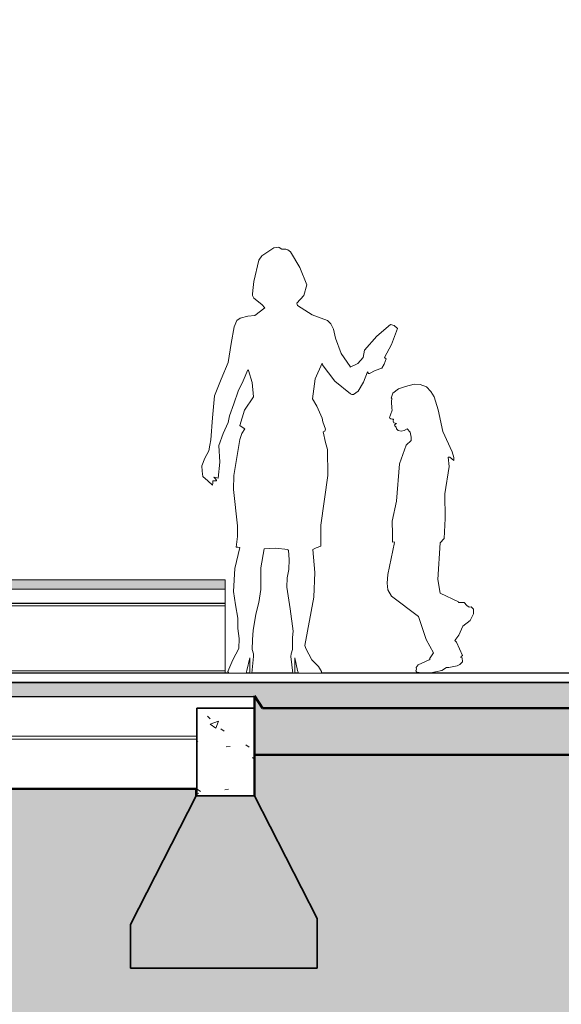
# Model space of a CAD drawing. Header units: millimetres. Extents: x -889843 to -836150, y 145549 to 161232.
# Tile 10 of 24: x -854836 to -852516, y 150931 to 155152. Entities that reach past the tile are written whole.
import ezdxf

# ---------------------------------------------------------------- set-up
doc = ezdxf.new("R2010")
doc.units = ezdxf.units.MM
doc.header["$XCLIPFRAME"] = 2
doc.linetypes.add('Tracejada', pattern=[6.35, 3.175, -3.175])
for name, color, linetype, lineweight in [('A-DETL', 90, 'Continuous', 5), ('A-DETL-GENF', 92, 'Continuous', 5), ('A-GENM', 13, 'Continuous', 15), ('A-WALL-PATT', 111, 'Continuous', 35), ('G-ANNO-REFR', 1, 'Tracejada', 5), ('I-FURN', 30, 'Continuous', 15), ('I-WALL', 2, 'Continuous', 15), ('S-BEAM', 12, 'Continuous', 15), ('S-COLS', 52, 'Continuous', 15)]:
    doc.layers.add(name, color=color, linetype=linetype, lineweight=lineweight)
picture_1 = doc.add_image_def('image1.png', size_in_pixel=(1000, 904))
picture_2 = doc.add_image_def('image2.png', size_in_pixel=(1500, 1617))
picture_3 = doc.add_image_def('image3.png', size_in_pixel=(1556, 1639))

# ---------------------------------------------------------------- blocks, each defined once
blk = doc.blocks.new('_EST_ PLACA PISO ESTRUTURAL BORDA - _EST_ PLACA PISO ESTRUTURAL BORDA-3703946-TRECHO 1 - CORTE RAMPA')
at = {"layer": 'A-GENM', "lineweight": 5}
h = blk.add_hatch(dxfattribs=at)
h.set_pattern_fill('FP4_23', color=256, style=0, pattern_type=2)
h.set_pattern_definition([(50, (-853106.026, 150500), (45.54636, -3.98493), [4.762, -52.387]), (355, (-853106.026, 150500), (-8.8106, 47.76465), [3.81, -41.91]), (100.451, (-853102.23, 150499.67), (36.73616, 43.779), [4.048, -44.523]), (46.184, (-853106.026, 150512.7), (67.7695, -10.5103), [7.144, -78.581]), (96.636, (-853100.38, 150511.824), (59.3503, 61.857), [6.071, -66.784]), (351.184, (-853106.026, 150512.7), (59.3514, 61.8565), [5.715, -62.865]), (21, (-853099.676, 150509.525), (37.9038, -25.5666), [4.763, -52.388]), (326, (-853099.676, 150509.525), (15.4509, 46.04735), [3.81, -41.91]), (71.451, (-853096.517, 150507.394), (53.35466, 20.47995), [4.048, -44.523]), (37.5, (-853106.026, 150500), (0.77239, 21.13837), [1.676, -39.726, 1.676, -40.869, -42.069]), (37.5, (-853106.026, 150500), (0.77239, 21.13837), [-83.947, 1.676, -40.392]), (7.5, (-853106.026, 150500), (16.70492, 25.0447), [1.676, -22.581, 1.676, -38.773, -16.034]), (7.5, (-853106.026, 150500), (16.70492, 25.0447), [-64.707, 1.676, -14.357]), (327.5, (-853120.186, 150500), (33.89791, -1.43271), [1.676, -14.199, 1.676, -47.854, -65.722]), (327.5, (-853120.186, 150500), (33.89791, -1.43271), [-65.405, 1.676, -64.046]), (317.5, (-853126.536, 150500), (37.03242, 6.35617), [1.676, -18.961, 1.676, -31.217, -46.673]), (317.5, (-853126.536, 150500), (37.03242, 6.35617), [-53.531, 1.676, -44.996])])
h.paths.add_polyline_path([(-853552, 152200), (-852115.6, 152200), (-852082.3, 152250), (-851958.1, 152250), (-851958.1, 152310), (-854953.1, 152310), (-854953.1, 152250), (-853831.5, 152250), (-853830.6, 152248.7), (-853830.6, 152252.5), (-853795.6, 152200)], flags=0)
at = {"layer": 'A-GENM', "lineweight": 25}
for p, q in [((-853940.7, 152350), (-854953.1, 152350)), ((-854953.1, 152350), (-854953.1, 152310)), ((-853850.8, 152350), (-853866.7, 152350)), ((-853666.4, 152350), (-853842.3, 152350)), ((-853642.1, 152350), (-853657.9, 152350)), ((-851958.1, 152350), (-853544, 152350)), ((-851958.1, 152310), (-851958.1, 152350)), ((-854953.1, 152310), (-851958.1, 152310)), ((-851958.1, 152310), (-854953.1, 152310)), ((-854953.1, 152310), (-854953.1, 152250)), ((-851958.1, 152250), (-851958.1, 152310)), ((-854953.1, 152250), (-853831.5, 152250)), ((-853831.5, 152250), (-853830.6, 152248.7))]:
    blk.add_line(p, q, dxfattribs=at)
blk = doc.blocks.new('_EST_ PILAR METÁLICO COM ILUMINAÇÃO - 150 x 150-4199387-TRECHO 1 - CORTE RAMPA')
at = {"layer": 'S-COLS'}
for p, q in [((-853141.1, 157161.8), (-853198.4, 157079.9)), ((-851880.4, 156279), (-853141.1, 157161.8)), ((-853198.4, 157079.9), (-852030.4, 156262)), ((-852030.4, 155100), (-852030.4, 156262)), ((-851880.4, 156279), (-851880.4, 155200))]:
    blk.add_line(p, q, dxfattribs=at)
at = {"layer": 'S-COLS', "lineweight": 5}
for p, q in [((-852025.4, 155100), (-852025.4, 156100)), ((-851885.4, 155200), (-851885.4, 156100))]:
    blk.add_line(p, q, dxfattribs=at)
blk = doc.blocks.new('_URB_ BANCO PRAÇA - _URB_ BANCO PRAÇA-V27-TRECHO 1 - CORTE RAMPA')
at = {"layer": 'I-FURN'}
h = blk.add_hatch(color=256, dxfattribs=at)
h.paths.add_polyline_path([(-854358.5, 152710), (-853955.6, 152710), (-853955.6, 152750), (-854888.1, 152750), (-854888.1, 152710), (-854761.7, 152710)], flags=0)
h.paths.add_polyline_path([(-854955.6, 152710), (-854954.6, 152710), (-854954.6, 152720), (-854955.6, 152720)], flags=0)
for p, q in [((-854955.6, 152710), (-854955.6, 152720)), ((-854888.1, 152750), (-853955.6, 152750)), ((-853955.6, 152750), (-853955.6, 152710)), ((-854955.6, 152650), (-854955.6, 152710)), ((-854955.6, 152710), (-854954.6, 152710)), ((-854954.6, 152710), (-854955.6, 152710)), ((-854888.1, 152710), (-853955.6, 152710)), ((-853955.6, 152710), (-854888.1, 152710)), ((-853955.6, 152710), (-853955.6, 152650)), ((-853955.6, 152650), (-854888.1, 152650)), ((-854888.1, 152649.5), (-853955.6, 152649.5)), ((-853955.6, 152639.5), (-854888.1, 152639.5)), ((-853955.6, 152649.5), (-853955.6, 152639.5)), ((-853955.6, 152639.5), (-853955.6, 152360)), ((-854955.6, 152550), (-854955.6, 152620)), ((-854955.6, 152360), (-854955.6, 152520)), ((-854955.6, 152350), (-854955.6, 152360)), ((-854954.6, 152360), (-854955.6, 152360)), ((-853955.6, 152360), (-854888.1, 152360)), ((-853955.6, 152360), (-853955.6, 152350))]:
    blk.add_line(p, q, dxfattribs=at)
blk = doc.blocks.new('_HUM_ FIGURAS HUMANAS - jente05-3635127-TRECHO 1 - CORTE RAMPA')
at = {"layer": 'A-DETL-GENF'}
for p, q in [((-853213.6, 153568.6), (-853237.5, 153551.3)), ((-853184.1, 153579.7), (-853213.6, 153568.6)), ((-853146.1, 153589.6), (-853184.1, 153579.7)), ((-853121.1, 153587.8), (-853146.1, 153589.6)), ((-853094.2, 153578.5), (-853121.1, 153587.8)), ((-853074.9, 153558.5), (-853094.2, 153578.5)), ((-853237.5, 153551.3), (-853245.3, 153529.6)), ((-853245.3, 153529.6), (-853242.2, 153528.8)), ((-853242.2, 153528.8), (-853243.9, 153513)), ((-853060.6, 153535.2), (-853074.9, 153558.5)), ((-853043.7, 153479.9), (-853060.6, 153535.2)), ((-853241.2, 153477.1), (-853248.5, 153458.3)), ((-853243.9, 153513), (-853242.6, 153486.4)), ((-853242.6, 153486.4), (-853241.2, 153477.1)), ((-853024.1, 153386.7), (-853043.7, 153479.9)), ((-853248.5, 153458.3), (-853252.8, 153446.8)), ((-853252.8, 153446.8), (-853251, 153443.9)), ((-853251, 153443.9), (-853246, 153441.3)), ((-853246, 153441.3), (-853240.3, 153439.6)), ((-853240.3, 153439.6), (-853234.8, 153439.4)), ((-853234.8, 153439.4), (-853236, 153430.1)), ((-853236, 153430.1), (-853232.9, 153423.4)), ((-853232.9, 153423.4), (-853221.6, 153420.3)), ((-853221.6, 153420.3), (-853230.7, 153414.5)), ((-853230.7, 153414.5), (-853229.2, 153410.8)), ((-853229.2, 153410.8), (-853222.9, 153405.4)), ((-853222.9, 153405.4), (-853221.6, 153397.2)), ((-853221.6, 153397.2), (-853215.6, 153390.1)), ((-853189, 153390.1), (-853176.9, 153397.8)), ((-853176.9, 153397.8), (-853164.3, 153383)), ((-853215.6, 153390.1), (-853202.7, 153387.7)), ((-853202.7, 153387.7), (-853189, 153390.1)), ((-853164.3, 153383), (-853159.8, 153361.6)), ((-853159.8, 153361.6), (-853159.7, 153348.3)), ((-852984.2, 153299.8), (-853024.1, 153386.7)), ((-853180.7, 153327.3), (-853208.7, 153247.8)), ((-853159.7, 153348.3), (-853180.7, 153327.3)), ((-852996.7, 153236.9), (-853001.3, 153276.8)), ((-853001.3, 153276.8), (-852993.6, 153276.8)), ((-852993.6, 153276.8), (-852976.9, 153261.5)), ((-852976.8, 153275.5), (-852984.2, 153299.8)), ((-852976.9, 153261.5), (-852976.8, 153275.5)), ((-853208.7, 153247.8), (-853221.6, 153087)), ((-853015.3, 153119.6), (-852996.7, 153236.9)), ((-853013.1, 153013.1), (-853015.3, 153119.6)), ((-853221.6, 153087), (-853241, 153001.4)), ((-853017.4, 152927.4), (-853013.1, 153013.1)), ((-853241, 153001.4), (-853239, 152946.3)), ((-853239, 152946.3), (-853239, 152911.7)), ((-853034.7, 152909.2), (-853017.4, 152927.4)), ((-853230.1, 152910.6), (-853258.8, 152772.6)), ((-853239, 152911.7), (-853232.3, 152913.5)), ((-853232.3, 152913.5), (-853230.1, 152910.6)), ((-853044.5, 152751.8), (-853034.7, 152909.2)), ((-853258.8, 152772.6), (-853261.8, 152736.8)), ((-853261.8, 152736.8), (-853259.7, 152707.3)), ((-853034.9, 152693.2), (-853044.5, 152751.8)), ((-853259.7, 152707.3), (-853243, 152680.8)), ((-853243, 152680.8), (-853128.3, 152593.2)), ((-852956.7, 152655.9), (-853034.9, 152693.2)), ((-852956.3, 152653.3), (-852956.7, 152655.9)), ((-852954.1, 152653), (-852956.3, 152653.3)), ((-852931.6, 152653), (-852954.1, 152653)), ((-852920.3, 152640.3), (-852931.6, 152653)), ((-852911.2, 152633.5), (-852920.3, 152640.3)), ((-852902.8, 152634.9), (-852911.2, 152633.5)), ((-852892.4, 152625.1), (-852902.8, 152634.9)), ((-853128.3, 152593.2), (-853095.4, 152495.2)), ((-852906.8, 152576.3), (-852891.7, 152604.3)), ((-852891.7, 152604.3), (-852892.4, 152625.1)), ((-852955.7, 152513.4), (-852938.5, 152552.4)), ((-852938.5, 152552.4), (-852906.8, 152576.3)), ((-852972.1, 152490.3), (-852955.7, 152513.4)), ((-853095.4, 152495.2), (-853063.7, 152437.4)), ((-852965.2, 152483.3), (-852972.1, 152490.3)), ((-852939.3, 152426.4), (-852965.2, 152483.3)), ((-853063.7, 152437.4), (-853081.2, 152411.5)), ((-852946.1, 152417.6), (-852945.4, 152421.8)), ((-852945.4, 152421.8), (-852939.3, 152426.4)), ((-853129.7, 152386), (-853138.2, 152375)), ((-853081.7, 152408), (-853129.7, 152386)), ((-853078, 152409.9), (-853081.7, 152408)), ((-853081.2, 152411.5), (-853078, 152409.9)), ((-852998.2, 152374.4), (-852961.9, 152381.8)), ((-852961.9, 152381.8), (-852950.9, 152387.6)), ((-852950.9, 152387.6), (-852939.3, 152398.9)), ((-852941, 152415.9), (-852946.1, 152417.6)), ((-852939.3, 152398.9), (-852941, 152415.9)), ((-853136.7, 152367), (-853139.3, 152360)), ((-853139.3, 152360), (-853134.5, 152354)), ((-853138.2, 152375), (-853136.7, 152367)), ((-853134.5, 152354), (-853114.5, 152351.6)), ((-853114.5, 152351.6), (-853081.9, 152350)), ((-853081.9, 152350), (-853027.9, 152361.3)), ((-853027.9, 152361.3), (-853007.3, 152375.1)), ((-853007.3, 152375.1), (-852998.2, 152374.4))]:
    blk.add_line(p, q, dxfattribs=at)
blk = doc.blocks.new('_HUM_ FIGURAS HUMANAS - kvinne07-3635103-TRECHO 1 - CORTE RAMPA')
at = {"layer": 'A-DETL-GENF'}
for p, q in [((-853747.1, 154173.7), (-853798.8, 154140)), ((-853728.3, 154176.2), (-853747.1, 154173.7)), ((-853724.5, 154174.9), (-853728.3, 154176.2)), ((-853713.6, 154168.4), (-853724.5, 154174.9)), ((-853695.8, 154167.6), (-853713.6, 154168.4)), ((-853687.4, 154165.4), (-853695.8, 154167.6)), ((-853675.7, 154157.2), (-853687.4, 154165.4)), ((-853636.7, 154088.7), (-853675.7, 154157.2)), ((-853812.4, 154120.6), (-853833, 154029.9)), ((-853798.8, 154140), (-853812.4, 154120.6)), ((-853606.4, 154014.4), (-853636.7, 154088.7)), ((-853833, 154029.9), (-853836.3, 154003.2)), ((-853836.3, 154003.2), (-853839.5, 153976.4)), ((-853619, 153969.4), (-853606.4, 154014.4)), ((-853839.5, 153976.4), (-853839.5, 153969.3)), ((-853839.5, 153969.3), (-853833.8, 153957.8)), ((-853833.8, 153957.8), (-853799, 153931.2)), ((-853649.7, 153937.1), (-853619, 153969.4)), ((-853786.1, 153916.1), (-853829.3, 153883.9)), ((-853799, 153931.2), (-853786.1, 153916.1)), ((-853648.3, 153930.5), (-853649.7, 153937.1)), ((-853646, 153926.6), (-853648.3, 153930.5)), ((-853583.6, 153886.1), (-853646, 153926.6)), ((-853906.6, 153862.2), (-853917.2, 153834.6)), ((-853891.2, 153871.6), (-853906.6, 153862.2)), ((-853859.6, 153881), (-853891.2, 153871.6)), ((-853829.3, 153883.9), (-853859.6, 153881)), ((-853517.6, 153861.6), (-853583.6, 153886.1)), ((-853503, 153848.3), (-853517.6, 153861.6)), ((-853917.2, 153834.6), (-853930.7, 153762.9)), ((-853492.1, 153825.7), (-853503, 153848.3)), ((-853483.4, 153786.7), (-853492.1, 153825.7)), ((-853248.5, 153845.2), (-853306.2, 153794.8)), ((-853232.5, 153840.5), (-853248.5, 153845.2)), ((-853244.2, 153759.4), (-853217.8, 153827.5)), ((-853217.8, 153827.5), (-853232.5, 153840.5)), ((-853458.9, 153720.6), (-853483.4, 153786.7)), ((-853306.2, 153794.8), (-853359.8, 153734.7)), ((-853930.7, 153762.9), (-853943.1, 153681.7)), ((-853359.8, 153734.7), (-853362.4, 153719.1)), ((-853272.9, 153704.1), (-853244.2, 153759.4)), ((-853421.1, 153665.6), (-853458.9, 153720.6)), ((-853364.9, 153703.4), (-853388.3, 153677.6)), ((-853362.4, 153719.1), (-853364.9, 153703.4)), ((-853274.7, 153674.9), (-853267, 153697.4)), ((-853270, 153700.7), (-853272.9, 153704.1)), ((-853267, 153697.4), (-853270, 153700.7)), ((-853943.1, 153681.7), (-853973.5, 153610.1)), ((-853878.9, 153603.9), (-853859.4, 153651.2)), ((-853859.4, 153651.2), (-853857.9, 153649.5)), ((-853857.9, 153649.5), (-853856.4, 153647.8)), ((-853856.4, 153647.8), (-853839.9, 153596.3)), ((-853571, 153612.5), (-853540.7, 153679.3)), ((-853540.9, 153676.1), (-853541.1, 153672.9)), ((-853541.1, 153672.9), (-853486.8, 153601.4)), ((-853540.7, 153679.3), (-853540.9, 153676.1)), ((-853388.3, 153677.6), (-853421.3, 153662.4)), ((-853421.3, 153662.4), (-853421.2, 153664)), ((-853421.2, 153664), (-853421.1, 153665.6)), ((-853337.4, 153635.1), (-853314, 153648.5)), ((-853314, 153648.5), (-853285.3, 153657.3)), ((-853285.3, 153657.3), (-853274.7, 153674.9)), ((-853973.5, 153610.1), (-854002.5, 153539.5)), ((-853899.9, 153558.6), (-853878.9, 153603.9)), ((-853581.7, 153526.5), (-853571, 153612.5)), ((-853364.2, 153597.9), (-853346.5, 153642)), ((-853346.5, 153642), (-853341.4, 153635.5)), ((-853341.4, 153635.5), (-853337.4, 153635.1)), ((-853839.9, 153596.3), (-853834.8, 153535.6)), ((-853486.8, 153601.4), (-853418.8, 153548.2)), ((-853386.4, 153558.9), (-853364.2, 153597.9)), ((-854002.5, 153539.5), (-854010.5, 153444.7)), ((-853919.4, 153505.1), (-853899.9, 153558.6)), ((-853834.8, 153535.6), (-853872.8, 153478)), ((-853563.5, 153494.4), (-853581.7, 153526.5)), ((-853418.8, 153548.2), (-853413.9, 153545.6)), ((-853413.9, 153545.6), (-853406.3, 153544.3)), ((-853406.3, 153544.3), (-853396.2, 153551.6)), ((-853396.2, 153551.6), (-853386.4, 153558.9)), ((-853938.1, 153453.2), (-853919.4, 153505.1)), ((-853872.8, 153478), (-853893, 153412.4)), ((-853540.8, 153444.1), (-853563.5, 153494.4)), ((-854010.5, 153444.7), (-854017.2, 153350.2)), ((-853942.9, 153424.9), (-853940.5, 153439)), ((-853940.5, 153439), (-853938.1, 153453.2)), ((-853537.1, 153427.5), (-853540.8, 153444.1)), ((-853964.8, 153377.7), (-853942.9, 153424.9)), ((-853893, 153412.4), (-853882.8, 153405)), ((-853871.7, 153398.4), (-853884.3, 153377.3)), ((-853882.8, 153405), (-853871.7, 153398.4)), ((-853526.3, 153396.3), (-853537.1, 153427.5)), ((-853528.8, 153387.2), (-853526.3, 153396.3)), ((-854017.2, 153350.2), (-854021.1, 153328)), ((-853983.9, 153326), (-853964.8, 153377.7)), ((-853893.5, 153352.2), (-853918.3, 153198)), ((-853884.3, 153377.3), (-853893.5, 153352.2)), ((-853536.6, 153384.2), (-853528.8, 153387.2)), ((-853526.1, 153339.3), (-853536.6, 153384.2)), ((-854021.1, 153328), (-854026.5, 153303.3)), ((-853979.2, 153254.8), (-853983.9, 153326)), ((-853517.6, 153308.9), (-853526.1, 153339.3)), ((-853516.4, 153198), (-853517.6, 153308.9)), ((-854042.7, 153271.7), (-854055.8, 153238.5)), ((-854026.5, 153303.3), (-854042.7, 153271.7)), ((-854055.8, 153238.5), (-854054, 153216.2)), ((-853986, 153186.7), (-853979.2, 153254.8)), ((-854054, 153216.2), (-854052.2, 153193.9)), ((-854052.2, 153193.9), (-854030.3, 153175.5)), ((-853998.9, 153184.3), (-854004.8, 153191)), ((-854004.8, 153191), (-853992.3, 153187.3)), ((-853992.9, 153177.6), (-853998.9, 153184.3)), ((-853992.3, 153187.3), (-853986, 153186.7)), ((-853918.3, 153198), (-853919.9, 153137.9)), ((-853546.8, 152984.2), (-853516.4, 153198)), ((-854030.3, 153175.5), (-854010.1, 153156.5)), ((-854010.1, 153156.5), (-854009.5, 153165.9)), ((-854009.5, 153165.9), (-854008.9, 153175.4)), ((-854008.9, 153175.4), (-854001, 153174.9)), ((-854001, 153174.9), (-853993.1, 153174.4)), ((-853993.1, 153174.4), (-853993, 153176)), ((-853993, 153176), (-853992.9, 153177.6)), ((-853919.9, 153137.9), (-853903.5, 152981.9)), ((-853903.5, 152981.9), (-853903.5, 152935.6)), ((-853546.8, 152895.3), (-853546.8, 152984.2)), ((-853903.5, 152935.6), (-853909.1, 152890.4)), ((-853893.3, 152889.4), (-853914, 152798.7)), ((-853909.1, 152890.4), (-853901.2, 152889.9)), ((-853901.2, 152889.9), (-853893.3, 152889.4)), ((-853789.1, 152883), (-853741, 152886.2)), ((-853741, 152886.2), (-853687.8, 152880)), ((-853580.1, 152879.8), (-853565.6, 152887.1)), ((-853565.6, 152887.1), (-853546.8, 152895.3)), ((-853804, 152801.5), (-853789.1, 152883)), ((-853687.8, 152880), (-853686.4, 152878.3)), ((-853686.4, 152878.3), (-853684.9, 152876.7)), ((-853684.9, 152876.7), (-853681.5, 152837.3)), ((-853572.1, 152782.1), (-853580.1, 152879.8)), ((-853802.9, 152709.5), (-853804, 152801.5)), ((-853681.5, 152837.3), (-853683.6, 152794.2)), ((-853914, 152798.7), (-853920.7, 152700.9)), ((-853690.5, 152758.4), (-853691.4, 152718.6)), ((-853683.6, 152794.2), (-853690.5, 152758.4)), ((-853576.7, 152676.7), (-853572.1, 152782.1)), ((-853691.4, 152718.6), (-853678.3, 152625.7)), ((-853920.7, 152700.9), (-853911.7, 152643.2)), ((-853811.3, 152653.9), (-853802.9, 152709.5)), ((-853614.9, 152468.9), (-853576.7, 152676.7)), ((-853911.7, 152643.2), (-853902.4, 152585.7)), ((-853825.2, 152603.1), (-853811.3, 152653.9)), ((-853830.9, 152567.6), (-853825.2, 152603.1)), ((-853678.3, 152625.7), (-853664.9, 152529.9)), ((-853902.4, 152585.7), (-853902.1, 152563.5)), ((-853902.1, 152563.5), (-853901.9, 152541.3)), ((-853835.8, 152534.1), (-853830.9, 152567.6)), ((-853901.9, 152541.3), (-853896.3, 152498.5)), ((-853838.3, 152493), (-853835.8, 152534.1)), ((-853664.9, 152529.9), (-853667.7, 152502.9)), ((-853896.3, 152498.5), (-853897.6, 152455.4)), ((-853840.8, 152452), (-853838.3, 152493)), ((-853667.7, 152502.9), (-853667.9, 152452)), ((-853611.1, 152455.4), (-853614.9, 152468.9)), ((-853897.6, 152455.4), (-853923.4, 152408.1)), ((-853842.3, 152350), (-853834.5, 152421.4)), ((-853835.1, 152432.6), (-853840.8, 152452)), ((-853834.5, 152421.4), (-853835.1, 152432.6)), ((-853673.6, 152432.6), (-853674.3, 152421.4)), ((-853674.3, 152421.4), (-853666.4, 152350)), ((-853667.9, 152452), (-853673.6, 152432.6)), ((-853585.4, 152408.1), (-853611.1, 152455.4)), ((-853923.4, 152408.1), (-853944.9, 152356.9)), ((-853863, 152362), (-853850.8, 152415.8)), ((-853850.8, 152415.8), (-853850.8, 152350)), ((-853657.9, 152415.8), (-853645.7, 152362)), ((-853657.9, 152350), (-853657.9, 152415.8)), ((-853555.9, 152379.2), (-853585.4, 152408.1)), ((-853544, 152356.8), (-853555.9, 152379.2)), ((-853944.9, 152356.9), (-853940.7, 152350)), ((-853940.7, 152350), (-853866.7, 152350)), ((-853866.7, 152350), (-853863, 152362)), ((-853850.8, 152350), (-853842.3, 152350)), ((-853666.4, 152350), (-853657.9, 152350)), ((-853645.7, 152362), (-853642.1, 152350)), ((-853642.1, 152350), (-853544, 152350)), ((-853544, 152350), (-853544, 152356.8))]:
    blk.add_line(p, q, dxfattribs=at)

msp = doc.modelspace()

# ---------------------------------------------------------------- hatches: boundary and pattern name
at = {"layer": 'A-DETL-GENF'}
h = msp.add_hatch(dxfattribs=at)
h.set_pattern_fill('FP4_30', style=0, pattern_type=2)
h.set_pattern_definition([(0, (-853080.63, 150500), (127, 127), [38.1, -88.9]), (0, (-853004.43, 150512.7), (127, 127), [31.75, -95.25]), (0, (-853010.78, 150519.05), (127, 127), [25.4, -101.6]), (0, (-853048.88, 150550.8), (127, 127), [19.05, -19.05, 25.4, -63.5]), (0, (-853048.88, 150557.15), (127, 127), [25.4, -6.35, 31.75, -63.5]), (0, (-853106.03, 150582.55), (127, 127), [31.75, -95.25]), (0, (-852985.38, 150588.9), (127, 127), [31.75, -95.25]), (90, (-853106.03, 150525.4), (-127, 127), [19.05, -107.95]), (90, (-853086.98, 150620.65), (-127, 127), [12.7, -114.3]), (90, (-853080.63, 150500), (-127, 127), [19.05, -107.95]), (90, (-853067.93, 150614.3), (-127, 127), [6.35, -120.65]), (90, (-853061.58, 150563.5), (-127, 127), [19.05, -107.95]), (90, (-853048.88, 150519.05), (-127, 127), [31.75, -95.25]), (90, (-853036.18, 150607.95), (-127, 127), [19.05, -107.95]), (90, (-853023.48, 150557.15), (-127, 127), [25.4, -101.6]), (90, (-853017.13, 150557.15), (-127, 127), [25.4, -101.6]), (90, (-853004.43, 150500), (-127, 127), [12.7, -114.3]), (90, (-852985.38, 150519.05), (-127, 127), [31.75, -95.25]), (45, (-853093.33, 150512.7), (0, 127.0006), [53.882, -125.724]), (45, (-853080.63, 150519.05), (0, 127.0006), [26.941, -152.664]), (45, (-853023.48, 150588.9), (0, 127.0006), [35.921, -143.684]), (45, (-853023.48, 150595.25), (0, 127.0006), [26.941, -152.664]), (135, (-853067.93, 150582.55), (-127.0006, 1e-14), [8.98, -170.625]), (135, (-853093.33, 150512.7), (-127.0006, 1e-14), [17.96, -161.645]), (135, (-853055.23, 150550.8), (-127.0006, 1e-14), [17.96, -161.645]), (135, (-853023.48, 150582.55), (-127.0006, 1e-14), [17.96, -161.645]), (135, (-852985.38, 150607.95), (-127.0006, 1e-14), [26.941, -152.664]), (135, (-852985.38, 150601.6), (-127.0006, 1e-14), [17.96, -161.645]), (135, (-852991.73, 150614.3), (-127.0006, 1e-14), [17.96, -161.645]), (135, (-853029.83, 150500), (-127.0006, 1e-14), [26.941, -152.664]), (26.565, (-852991.726, 150576.2), (126.99972, -0.00011), [14.199, -269.782]), (26.565, (-853023.476, 150544.45), (126.99972, -0.00011), [14.199, -269.782]), (26.565, (-853067.926, 150582.55), (126.99972, -0.00011), [28.397, -255.583]), (26.565, (-853061.576, 150614.3), (126.99972, -0.00011), [28.397, -255.583]), (26.565, (-853061.576, 150582.55), (126.99972, -0.00011), [28.397, -255.583]), (26.565, (-852985.376, 150607.95), (126.99972, -0.00011), [28.397, -255.583]), (26.565, (-853106.026, 150544.45), (126.99972, -0.00011), [42.597, -241.384]), (26.565, (-853106.026, 150550.8), (126.99972, -0.00011), [42.597, -241.384]), (26.565, (-853106.026, 150601.6), (126.99972, -0.00011), [42.597, -241.384]), (63.435, (-853042.526, 150595.25), (-0.00011, 126.99972), [14.199, -269.782]), (63.435, (-852985.376, 150588.9), (-0.00011, 126.99972), [14.199, -170.392, 28.397, -70.993]), (63.435, (-852998.076, 150576.2), (-0.00011, 126.99972), [28.397, -255.583]), (63.435, (-853074.276, 150588.9), (-0.00011, 126.99972), [28.397, -255.583]), (63.435, (-853080.626, 150588.9), (-0.00011, 126.99972), [28.397, -255.583]), (63.435, (-853036.176, 150601.6), (-0.00011, 126.99972), [42.597, -241.384]), (116.565, (-853067.926, 150569.85), (0.00011, 126.99972), [14.199, -269.782]), (116.565, (-852985.376, 150557.15), (0.00011, 126.99972), [14.199, -269.782]), (116.565, (-853010.776, 150519.05), (0.00011, 126.99972), [28.397, -255.583]), (116.565, (-853017.126, 150525.4), (0.00011, 126.99972), [28.397, -255.583]), (116.565, (-853004.426, 150614.3), (0.00011, 126.99972), [28.397, -255.583]), (116.565, (-853106.026, 150550.8), (0.00011, 126.99972), [28.397, -255.583]), (116.565, (-853042.526, 150500), (0.00011, 126.99972), [42.597, -241.384]), (153.435, (-852998.076, 150576.2), (-126.99972, -0.00011), [28.397, -255.583]), (153.435, (-852991.726, 150569.85), (-126.99972, -0.00011), [28.397, -255.583]), (153.435, (-853086.976, 150506.35), (-126.99972, -0.00011), [14.199, -269.782]), (153.435, (-853048.876, 150557.15), (-126.99972, -0.00011), [14.199, -269.782]), (153.435, (-853023.476, 150595.25), (-126.99972, -0.00011), [14.199, -269.782])])
h.paths.add_polyline_path([(-852115.222, 151730), (-850915.946, 151784.162), (-849716.188, 151826.293), (-848516.067, 151856.39), (-847315.705, 151874.449), (-846115.222, 151880.469), (-844914.739, 151874.449), (-843714.377, 151856.39), (-842514.256, 151826.293), (-841314.498, 151784.162), (-840115.222, 151730), (-840115.222, 152000), (-838972.314, 152000), (-838972.314, 152100), (-847958.153, 152100), (-847958.153, 152230), (-847963.667, 152230), (-847963.667, 152250), (-848082.358, 152249.926), (-848115.642, 152200), (-849795.691, 152200.071), (-849828.976, 152250), (-850082.346, 152249.926), (-850115.629, 152200), (-851795.677, 152200.071), (-851828.963, 152250), (-852082.358, 152249.926), (-852115.642, 152200), (-853795.689, 152200.071), (-853830.637, 152252.494), (-853830.637, 152000), (-852115.222, 152000), (-852115.222, 151742.971)], flags=0)
h.paths.add_polyline_path([(-851952.932, 151749.776), (-851991.755, 151754.887), (-852027.932, 151769.872), (-852058.998, 151793.71), (-852082.836, 151824.776), (-852097.821, 151860.953), (-852102.932, 151899.776), (-852097.821, 151938.599), (-852082.836, 151974.776), (-852058.998, 152005.842), (-852027.932, 152029.68), (-851991.755, 152044.665), (-851952.932, 152049.776), (-851914.109, 152044.665), (-851877.932, 152029.68), (-851846.866, 152005.842), (-851823.029, 151974.776), (-851808.043, 151938.599), (-851802.932, 151899.776), (-851808.043, 151860.953), (-851823.029, 151824.776), (-851846.866, 151793.71), (-851877.932, 151769.872), (-851914.109, 151754.887), (-851938.991, 151751.611)], flags=0)
h = msp.add_hatch(dxfattribs=at)
h.set_pattern_fill('FP4_31', color=252, style=0, pattern_type=2)
h.set_pattern_definition([(315, (-853106.03, 150500), (224.5064, 0), [158.75, -158.75]), (315, (-853063.93, 150542.1), (224.5064, 0), [158.75, -158.75]), (315, (-853021.82, 150584.2), (224.5064, 0), [158.75, -158.75]), (45, (-852993.76, 150584.2), (0, 224.5064), [158.75, -158.75]), (45, (-852951.66, 150542.1), (0, 224.5064), [158.75, -158.75]), (45, (-852909.56, 150500), (0, 224.5064), [158.75, -158.75])])
h.paths.add_polyline_path([(-866061.21, 145552.178), (-863831.723, 145552.178), (-863831.723, 146450), (-862232.946, 146450), (-852759.258, 150517.654), (-838739.951, 150517.654), (-838739.951, 151480), (-838972.314, 151480), (-838972.314, 152000), (-840115.222, 152000), (-840115.222, 151730), (-841314.498, 151784.162), (-842514.256, 151826.293), (-843714.377, 151856.39), (-844914.739, 151874.449), (-846115.222, 151880.469), (-847315.705, 151874.449), (-848516.067, 151856.39), (-849716.188, 151826.293), (-850915.946, 151784.162), (-852115.222, 151730), (-852115.642, 152000), (-853830.637, 152000), (-853830.523, 151824.776), (-853562.255, 151298.27), (-853562.255, 151085), (-854362.255, 151085), (-854362.255, 151272.294), (-854079.721, 151826.799), (-854079.721, 151854.244), (-854981.912, 151854.19), (-855960.627, 151266.119), (-855960.627, 151180), (-856103.952, 151180), (-856426.106, 150986.431), (-857071.706, 150709.234), (-858193.443, 150162.126), (-859919.759, 149364.092), (-860362.176, 149087.639), (-861880.704, 148347.003), (-862020.625, 148347.003), (-862020.625, 148303.216), (-861826.802, 147922.817), (-861826.802, 147778.715), (-862367.342, 147778.715), (-862367.342, 147905.266), (-862170.625, 148291.345), (-862170.625, 148350), (-863710.614, 148350), (-863710.614, 147990), (-863960.614, 147990), (-863960.614, 148350), (-866061.21, 148350), (-866061.21, 146752.523)], flags=0)
h = msp.add_hatch(dxfattribs=at)
h.set_pattern_fill('FP4_24', style=0, pattern_type=2)
h.set_pattern_definition([(50, (-853106.026, 150500), (45.54636, -3.9849), [4.762, -52.387]), (355, (-853106.026, 150500), (-8.8106, 47.7647), [3.81, -41.91]), (100.451, (-853102.23, 150499.67), (36.7362, 43.779), [4.048, -44.523]), (46.184, (-853106.026, 150512.7), (67.7695, -10.5103), [7.144, -78.581]), (96.636, (-853100.38, 150511.824), (59.3503, 61.857), [6.071, -66.784]), (351.184, (-853106.026, 150512.7), (59.3514, 61.8565), [5.715, -62.865]), (21, (-853099.676, 150509.525), (37.9038, -25.5666), [4.763, -52.388]), (326, (-853099.676, 150509.525), (15.4509, 46.0474), [3.81, -41.91]), (71.451, (-853096.517, 150507.394), (53.3547, 20.4799), [4.048, -44.523]), (37.5, (-853106.026, 150500), (0.77239, 21.13837), [1.676, -39.726, 1.676, -40.869, -42.069]), (37.5, (-853106.026, 150500), (0.77239, 21.13837), [-83.947, 1.676, -40.392]), (7.5, (-853106.026, 150500), (16.70492, 25.0447), [1.676, -22.581, 1.676, -38.773, -16.034]), (7.5, (-853106.026, 150500), (16.70492, 25.0447), [-64.706, 1.676, -14.357]), (327.5, (-853120.186, 150500), (33.89791, -1.4327), [1.676, -14.199, 1.676, -47.854, -65.722]), (327.5, (-853120.186, 150500), (33.89791, -1.4327), [-65.405, 1.676, -64.046]), (317.5, (-853126.536, 150500), (37.0324, 6.35617), [1.676, -18.961, 1.676, -31.217, -46.672]), (317.5, (-853126.536, 150500), (37.0324, 6.35617), [-53.53, 1.676, -44.996])])
h.paths.add_polyline_path([(-854362.255, 151085), (-853562.255, 151085), (-853562.255, 151298.27), (-853830.637, 151825), (-854080.637, 151825), (-854362.255, 151272.294), (-854362.255, 151180)], flags=0)
at = {"layer": 'A-WALL-PATT', "lineweight": 5}
h = msp.add_hatch(dxfattribs=at)
h.set_pattern_fill('FP4_29', color=256, style=0, pattern_type=2)
h.set_pattern_definition([(50, (-853106.03, 150500), (364.37, -31.88), [38.1, -419.1]), (355, (-853106.03, 150500), (-70.486, 382.11), [30.48, -335.28]), (100.45, (-853075.66, 150497.34), (293.885, 350.233), [32.38, -356.18]), (46.184, (-853106.03, 150601.6), (542.16, -84.09), [57.15, -628.65]), (96.636, (-853060.85, 150594.6), (474.8, 494.86), [48.57, -534.27]), (351.184, (-853106, 150601.6), (474.81, 494.85), [45.72, -502.92]), (21, (-853055.23, 150576.2), (303.23, -204.53), [38.1, -419.1]), (326, (-853055.23, 150576.2), (123.604, 368.376), [30.48, -335.28]), (71.45, (-853029.96, 150559.16), (426.834, 163.84), [32.38, -356.18]), (37.5, (-853106.03, 150500), (6.177, 169.11), [16.764, -314.452, 16.764, -323.596, -336.55]), (37.5, (-853106.03, 150500), (6.177, 169.11), [-671.576, 16.764, -319.786]), (7.5, (-853106.03, 150500), (133.639, 200.361), [16.764, -177.292, 16.764, -306.832, -128.27]), (7.5, (-853106.03, 150500), (133.639, 200.361), [-517.652, 16.764, -111.506]), (327.5, (-853219.31, 150500), (271.182, -11.458), [16.764, -110.236, 16.764, -379.476, -525.78]), (327.5, (-853219.31, 150500), (271.182, -11.458), [-523.24, 16.764, -509.016]), (317.5, (-853270.1, 150500), (296.26, 50.853), [16.764, -148.336, 16.764, -246.38, -373.38]), (317.5, (-853270.1, 150500), (296.26, 50.853), [-428.244, 16.764, -356.616])])
h.paths.add_polyline_path([(-853830.637, 151825), (-853830.637, 152200), (-854078.125, 152200), (-854078.125, 151825)], flags=0)

# ---------------------------------------------------------------- linework, layer by layer
at = {"layer": 'A-DETL', "lineweight": 50}
for p, q in [((-853795.642, 152200), (-853830.637, 152252.494)), ((-853830.637, 152252.494), (-853830.637, 152000)), ((-852115.642, 152200), (-853795.642, 152200)), ((-852115.222, 152000), (-853830.637, 152000)), ((-853830.637, 152000), (-853830.637, 151825)), ((-854079.721, 151854.244), (-854981.822, 151854.244)), ((-854079.721, 151826.799), (-854079.721, 151854.244)), ((-854080.637, 151825), (-854079.721, 151826.799))]:
    msp.add_line(p, q, dxfattribs=at)
at = {"layer": 'A-DETL', "lineweight": 35}
for p, q in [((-854080.637, 151825), (-854362.255, 151272.294)), ((-853830.637, 151825), (-854080.637, 151825)), ((-853562.255, 151298.27), (-853830.637, 151825)), ((-853562.255, 151085), (-853562.255, 151298.27)), ((-854362.255, 151272.294), (-854362.255, 151085)), ((-854362.255, 151085), (-853562.255, 151085))]:
    msp.add_line(p, q, dxfattribs=at)
at = {"layer": 'I-WALL', "lineweight": 35}
for p, q in [((-853830.637, 152200), (-854078.125, 152200)), ((-854078.125, 152200), (-854078.125, 151825))]:
    msp.add_line(p, q, dxfattribs=at)
at = {"layer": 'S-BEAM'}
for p, q in [((-854078.125, 152080), (-854953.119, 152080)), ((-854078.125, 152066.8), (-854953.119, 152066.8)), ((-854079.721, 151843.2), (-854078.125, 151843.2)), ((-854078.125, 151830), (-854079.721, 151830))]:
    msp.add_line(p, q, dxfattribs=at)

# ---------------------------------------------------------------- block references
at = {"layer": 'A-DETL-GENF'}
for name in ['_HUM_ FIGURAS HUMANAS - kvinne07-3635103-TRECHO 1 - CORTE RAMPA', '_HUM_ FIGURAS HUMANAS - jente05-3635127-TRECHO 1 - CORTE RAMPA']:
    msp.add_blockref(name, (0, 0), dxfattribs=at)
at = {"layer": 'A-GENM'}
msp.add_blockref('_EST_ PLACA PISO ESTRUTURAL BORDA - _EST_ PLACA PISO ESTRUTURAL BORDA-3703946-TRECHO 1 - CORTE RAMPA', (0, 0), dxfattribs=at)
at = {"layer": 'I-FURN'}
msp.add_blockref('_URB_ BANCO PRAÇA - _URB_ BANCO PRAÇA-V27-TRECHO 1 - CORTE RAMPA', (0, 0), dxfattribs=at)
at = {"layer": 'S-COLS'}
msp.add_blockref('_EST_ PILAR METÁLICO COM ILUMINAÇÃO - 150 x 150-4199387-TRECHO 1 - CORTE RAMPA', (0, 0), dxfattribs=at)

# ---------------------------------------------------------------- pictures from other files: only their frames are drawn
at = {"layer": 'G-ANNO-REFR'}
image = msp.add_image(picture_2, insert=(-861347.419, 148914.673), size_in_units=(3710.145, 4000), dxfattribs=at)
image.set_boundary_path([(-11521.0028, 2975.9483), (-11521.0028, -3362.7608), (9346.5689, -3362.7608), (9346.5689, 2975.9483), (-11521.0028, 2975.9483)])
image.dxf.flags = 15
image = msp.add_image(picture_3, insert=(-853714.834, 151175.537), size_in_units=(6644.068, 7000), dxfattribs=at)
image.set_boundary_path([(-8461.1855, 2955.4723), (-8461.1855, -715.9277), (3626.60897, -715.9277), (3626.60897, 2955.4723), (-8461.1855, 2955.4723)])
image.dxf.flags = 15
image = msp.add_image(picture_1, insert=(-860957.181, 150619.198), size_in_units=(8716.252, 7883.73), dxfattribs=at)
image.set_boundary_path([(-3314.11142, 1484.92112), (-3314.11142, -313.06966), (2607.52495, -313.06966), (2607.52495, 1484.92112), (-3314.11142, 1484.92112)])
image.dxf.flags = 15

doc.saveas('drawing.dxf')
